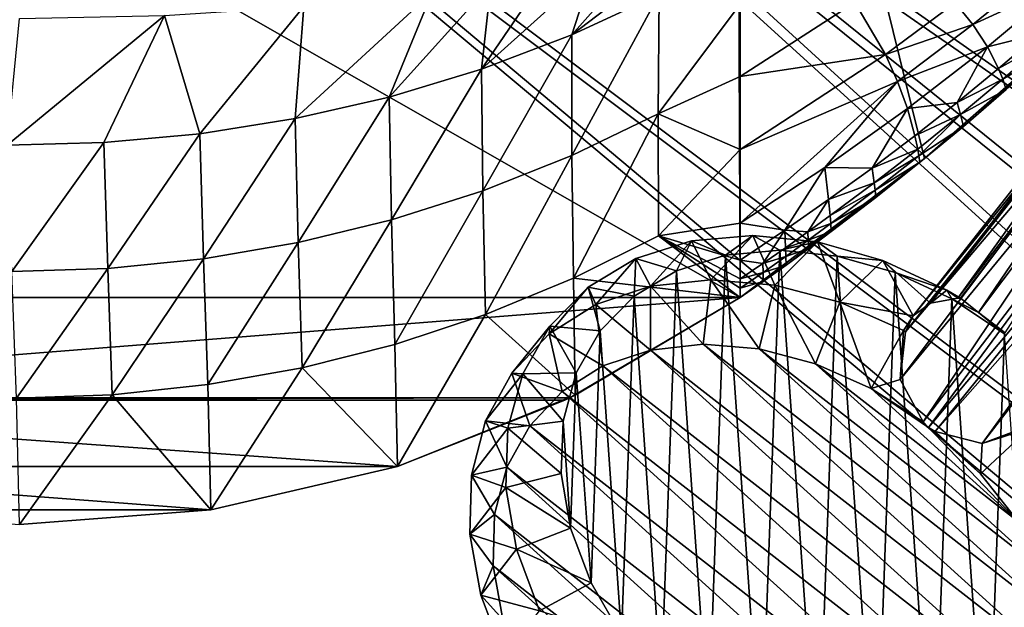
# Model space of a CAD drawing. Header units: metres. Extents: x -904 to 0, y -908 to 0.
# Tile 75 of 136: x -447 to -259, y -267 to -155. Entities that reach past the tile are written whole.
import ezdxf

# ---------------------------------------------------------------- set-up
doc = ezdxf.new("R2010")
doc.units = ezdxf.units.M

msp = doc.modelspace()

# ---------------------------------------------------------------- linework, layer by layer
at = {"layer": 'top'}
for points in [[(-570.15863, -58.565701, 661.240173), (-309.111755, -207.702347, 657.334961), (-309.819092, -35.76218, 661.837402)], [(-309.111755, -207.702347, 657.334961), (-273.930634, -181.154114, 658.030212), (-309.819092, -35.76218, 661.837402)], [(-309.819092, -35.76218, 661.837402), (-273.930634, -181.154114, 658.030212), (-240.85585, -152.154388, 658.789612)], [(-570.15863, -58.565701, 661.240173), (-584.097839, -207.702347, 657.334961), (-309.111755, -207.702347, 657.334961)], [(-341.236298, -157.586411, 363.115509), (-329.049408, -143.772125, 330.279114), (-322.136627, -143.034058, 342.335907)], [(-341.236298, -157.586411, 363.115509), (-322.136627, -143.034058, 342.335907), (-324.555908, -149.836288, 365.081757)], [(-337.170227, -144.932159, 319.061798), (-329.049408, -143.772125, 330.279114), (-341.236298, -157.586411, 363.115509)], [(-264.694885, -155.618774, 542.663818), (-268.110504, -151.477692, 514.487366), (-250.743134, -144.240845, 541.375)], [(-264.694885, -155.618774, 542.663818), (-250.743134, -144.240845, 541.375), (-247.087906, -147.443512, 570.045776)], [(-358.464569, -164.121414, 361.487946), (-346.419006, -146.364868, 308.79834), (-337.170227, -144.932159, 319.061798)], [(-358.464569, -164.121414, 361.487946), (-337.170227, -144.932159, 319.061798), (-341.236298, -157.586411, 363.115509)], [(-356.689789, -147.914658, 299.58197), (-346.419006, -146.364868, 308.79834), (-358.464569, -164.121414, 361.487946)], [(-367.862183, -149.460907, 291.483978), (-356.689789, -147.914658, 299.58197), (-376.10379, -169.440079, 360.198151)], [(-376.10379, -169.440079, 360.198151), (-356.689789, -147.914658, 299.58197), (-358.464569, -164.121414, 361.487946)], [(-261.919159, -159.82811, 570.942078), (-264.694885, -155.618774, 542.663818), (-247.087906, -147.443512, 570.045776)], [(-261.919159, -159.82811, 570.942078), (-247.087906, -147.443512, 570.045776), (-251.982056, -157.385849, 599.074341)], [(-392.39978, -152.15448, 278.844421), (-367.862183, -149.460907, 291.483978), (-394.051117, -173.543076, 359.244873)], [(-394.051117, -173.543076, 359.244873), (-367.862183, -149.460907, 291.483978), (-376.10379, -169.440079, 360.198151)], [(-341.236298, -157.586411, 363.115509), (-324.555908, -149.836288, 365.081757), (-341.221985, -180.567749, 453.232239)], [(-324.555908, -149.836288, 365.081757), (-324.773163, -172.646378, 455.247742), (-341.221985, -180.567749, 453.232239)], [(-324.555908, -149.836288, 365.081757), (-309.104675, -151.719986, 409.813141), (-324.773163, -172.646378, 455.247742)], [(-418.990082, -153.904648, 271.165344), (-392.39978, -152.15448, 278.844421), (-412.229462, -176.432251, 358.626953)], [(-412.229462, -176.432251, 358.626953), (-392.39978, -152.15448, 278.844421), (-394.051117, -173.543076, 359.244873)], [(-309.104675, -151.719986, 409.813141), (-309.104645, -165.512878, 464.818054), (-324.773163, -172.646378, 455.247742)], [(-309.104645, -165.512878, 464.818054), (-309.104675, -151.719986, 409.813141), (-287.255005, -151.422043, 460.617676)], [(-281.394989, -161.315369, 516.115173), (-309.104645, -165.512878, 464.818054), (-287.255005, -151.422043, 460.617676)], [(-281.394989, -161.315369, 516.115173), (-287.255005, -151.422043, 460.617676), (-268.110504, -151.477692, 514.487366)], [(-264.694885, -155.618774, 542.663818), (-281.394989, -161.315369, 516.115173), (-268.110504, -151.477692, 514.487366)], [(-273.930634, -181.154114, 658.030212), (-266.52301, -175.025436, 627.738831), (-240.85585, -152.154388, 658.789612)], [(-266.52301, -175.025436, 627.738831), (-258.34729, -168.024017, 627.738831), (-240.85585, -152.154388, 658.789612)], [(-446.608368, -154.483658, 268.590515), (-418.990082, -153.904648, 271.165344), (-448.96402, -178.597061, 358.386292)], [(-418.990082, -153.904648, 271.165344), (-430.561676, -178.114319, 358.341736), (-448.96402, -178.597061, 358.386292)], [(-430.561676, -178.114319, 358.341736), (-418.990082, -153.904648, 271.165344), (-412.229462, -176.432251, 358.626953)], [(-279.089264, -166.452042, 543.951294), (-281.394989, -161.315369, 516.115173), (-264.694885, -155.618774, 542.663818)], [(-261.919159, -159.82811, 570.942078), (-279.089264, -166.452042, 543.951294), (-264.694885, -155.618774, 542.663818)], [(-358.464569, -164.121414, 361.487946), (-341.236298, -157.586411, 363.115509), (-358.211731, -187.319382, 451.542969)], [(-341.236298, -157.586411, 363.115509), (-341.221985, -180.567749, 453.232239), (-358.211731, -187.319382, 451.542969)], [(-261.919159, -159.82811, 570.942078), (-251.982056, -157.385849, 599.074341), (-259.798462, -164.009476, 599.305725)], [(-259.798462, -164.009476, 599.305725), (-251.982056, -157.385849, 599.074341), (-251.04007, -159.168442, 613.3974)], [(-258.988281, -166.050568, 613.514526), (-259.798462, -164.009476, 599.305725), (-251.04007, -159.168442, 613.3974)], [(-251.04007, -159.168442, 613.3974), (-250.293167, -160.872192, 627.738831), (-258.988281, -166.050568, 613.514526)], [(-309.104614, -179.413193, 519.362671), (-309.104645, -165.512878, 464.818054), (-281.394989, -161.315369, 516.115173)], [(-279.089264, -166.452042, 543.951294), (-309.104614, -179.413193, 519.362671), (-281.394989, -161.315369, 516.115173)], [(-277.216827, -171.638611, 571.83728), (-279.089264, -166.452042, 543.951294), (-261.919159, -159.82811, 570.942078)], [(-267.735199, -170.484665, 599.536926), (-277.216827, -171.638611, 571.83728), (-261.919159, -159.82811, 570.942078)], [(-267.735199, -170.484665, 599.536926), (-261.919159, -159.82811, 570.942078), (-259.798462, -164.009476, 599.305725)], [(-250.293167, -160.872192, 627.738831), (-258.34729, -168.024017, 627.738831), (-258.988281, -166.050568, 613.514526)], [(-376.10379, -169.440079, 360.198151), (-358.464569, -164.121414, 361.487946), (-375.648926, -192.873444, 450.186615)], [(-358.464569, -164.121414, 361.487946), (-358.211731, -187.319382, 451.542969), (-375.648926, -192.873444, 450.186615)], [(-267.735199, -170.484665, 599.536926), (-259.798462, -164.009476, 599.305725), (-258.988281, -166.050568, 613.514526)], [(-324.773163, -172.646378, 455.247742), (-309.104645, -165.512878, 464.818054), (-309.104614, -179.413193, 519.362671)], [(-292.954742, -182.857666, 572.731201), (-309.104614, -193.468918, 573.622925), (-279.089264, -166.452042, 543.951294)], [(-309.104614, -193.468918, 573.622925), (-309.104614, -179.413193, 519.362671), (-279.089264, -166.452042, 543.951294)], [(-292.954742, -182.857666, 572.731201), (-279.089264, -166.452042, 543.951294), (-277.216827, -171.638611, 571.83728)], [(-267.057831, -172.782898, 613.631592), (-267.735199, -170.484665, 599.536926), (-258.988281, -166.050568, 613.514526)], [(-258.988281, -166.050568, 613.514526), (-258.34729, -168.024017, 627.738831), (-267.057831, -172.782898, 613.631592)], [(-258.34729, -168.024017, 627.738831), (-266.52301, -175.025436, 627.738831), (-267.057831, -172.782898, 613.631592)], [(-394.051117, -173.543076, 359.244873), (-376.10379, -169.440079, 360.198151), (-393.444427, -197.208252, 449.168274)], [(-376.10379, -169.440079, 360.198151), (-375.648926, -192.873444, 450.186615), (-393.444427, -197.208252, 449.168274)], [(-275.789124, -176.809235, 599.768005), (-277.216827, -171.638611, 571.83728), (-267.735199, -170.484665, 599.536926)], [(-267.057831, -172.782898, 613.631592), (-275.789124, -176.809235, 599.768005), (-267.735199, -170.484665, 599.536926)], [(-341.221985, -180.567749, 453.232239), (-324.773163, -172.646378, 455.247742), (-340.932739, -204.014221, 543.223694)], [(-340.932739, -204.014221, 543.223694), (-324.773163, -172.646378, 455.247742), (-324.696655, -195.92572, 545.287109)], [(-324.773163, -172.646378, 455.247742), (-309.104614, -179.413193, 519.362671), (-324.696655, -195.92572, 545.287109)], [(-283.956726, -182.980911, 599.998901), (-292.954742, -182.857666, 572.731201), (-277.216827, -171.638611, 571.83728)], [(-283.956726, -182.980911, 599.998901), (-277.216827, -171.638611, 571.83728), (-275.789124, -176.809235, 599.768005)], [(-275.245483, -179.363235, 613.748535), (-275.789124, -176.809235, 599.768005), (-267.057831, -172.782898, 613.631592)], [(-275.016815, -180.625687, 620.742432), (-275.245483, -179.363235, 613.748535), (-267.057831, -172.782898, 613.631592)], [(-267.057831, -172.782898, 613.631592), (-266.52301, -175.025436, 627.738831), (-275.016815, -180.625687, 620.742432)], [(-412.229462, -176.432251, 358.626953), (-394.051117, -173.543076, 359.244873), (-411.512024, -200.305603, 448.492157)], [(-394.051117, -173.543076, 359.244873), (-393.444427, -197.208252, 449.168274), (-411.512024, -200.305603, 448.492157)], [(-430.561676, -178.114319, 358.341736), (-412.229462, -176.432251, 358.626953), (-429.760437, -202.148529, 448.161987)], [(-412.229462, -176.432251, 358.626953), (-411.512024, -200.305603, 448.492157), (-429.760437, -202.148529, 448.161987)], [(-266.52301, -175.025436, 627.738831), (-274.817139, -181.874252, 627.738831), (-275.016815, -180.625687, 620.742432)], [(-274.817139, -181.874252, 627.738831), (-266.52301, -175.025436, 627.738831), (-273.930634, -181.154114, 658.030212)], [(-448.96402, -178.597061, 358.386292), (-430.561676, -178.114319, 358.341736), (-448.096161, -202.72319, 448.180695)], [(-430.561676, -178.114319, 358.341736), (-429.760437, -202.148529, 448.161987), (-448.096161, -202.72319, 448.180695)], [(-275.245483, -179.363235, 613.748535), (-283.956726, -182.980911, 599.998901), (-275.789124, -176.809235, 599.768005)], [(-324.696655, -195.92572, 545.287109), (-309.104614, -179.413193, 519.362671), (-309.104614, -193.468918, 573.622925)], [(-283.956726, -182.980911, 599.998901), (-275.245483, -179.363235, 613.748535), (-283.547729, -185.789246, 613.865417)], [(-283.547729, -185.789246, 613.865417), (-275.245483, -179.363235, 613.748535), (-275.016815, -180.625687, 620.742432)], [(-358.211731, -187.319382, 451.542969), (-341.221985, -180.567749, 453.232239), (-357.733429, -210.928574, 541.487976)], [(-357.733429, -210.928574, 541.487976), (-341.221985, -180.567749, 453.232239), (-340.932739, -204.014221, 543.223694)], [(-309.111755, -207.702347, 657.334961), (-300.373444, -201.481506, 627.738892), (-273.930634, -181.154114, 658.030212)], [(-300.373444, -201.481506, 627.738892), (-296.0466, -198.313126, 627.738892), (-273.930634, -181.154114, 658.030212)], [(-273.930634, -181.154114, 658.030212), (-296.0466, -198.313126, 627.738892), (-291.746124, -195.104599, 627.738892)], [(-291.746124, -195.104599, 627.738892), (-283.226105, -188.568115, 627.738892), (-273.930634, -181.154114, 658.030212)], [(-283.375916, -187.183502, 620.801147), (-283.547729, -185.789246, 613.865417), (-275.016815, -180.625687, 620.742432)], [(-275.016815, -180.625687, 620.742432), (-274.817139, -181.874252, 627.738831), (-283.375916, -187.183502, 620.801147)], [(-274.817139, -181.874252, 627.738831), (-283.226105, -188.568115, 627.738892), (-283.375916, -187.183502, 620.801147)], [(-283.226105, -188.568115, 627.738892), (-274.817139, -181.874252, 627.738831), (-273.930634, -181.154114, 658.030212)], [(-309.104614, -193.468918, 573.622925), (-292.954742, -182.857666, 572.731201), (-300.618011, -194.85643, 600.460083)], [(-300.618011, -194.85643, 600.460083), (-292.954742, -182.857666, 572.731201), (-292.234253, -188.997345, 600.229614)], [(-292.954742, -182.857666, 572.731201), (-283.956726, -182.980911, 599.998901), (-292.234253, -188.997345, 600.229614)], [(-292.234253, -188.997345, 600.229614), (-283.956726, -182.980911, 599.998901), (-283.547729, -185.789246, 613.865417)], [(-291.960754, -192.058533, 613.982239), (-292.234253, -188.997345, 600.229614), (-283.547729, -185.789246, 613.865417)], [(-291.960754, -192.058533, 613.982239), (-283.547729, -185.789246, 613.865417), (-283.375916, -187.183502, 620.801147)], [(-375.648926, -192.873444, 450.186615), (-358.211731, -187.319382, 451.542969), (-375.021973, -216.628174, 540.090271)], [(-375.021973, -216.628174, 540.090271), (-358.211731, -187.319382, 451.542969), (-357.733429, -210.928574, 541.487976)], [(-291.846039, -193.584167, 620.859863), (-291.960754, -192.058533, 613.982239), (-283.375916, -187.183502, 620.801147)], [(-283.375916, -187.183502, 620.801147), (-283.226105, -188.568115, 627.738892), (-291.846039, -193.584167, 620.859863)], [(-300.618011, -194.85643, 600.460083), (-292.234253, -188.997345, 600.229614), (-296.207642, -195.133713, 614.040588)], [(-292.234253, -188.997345, 600.229614), (-291.960754, -192.058533, 613.982239), (-296.207642, -195.133713, 614.040588)], [(-283.226105, -188.568115, 627.738892), (-291.746124, -195.104599, 627.738892), (-291.846039, -193.584167, 620.859863)], [(-393.444427, -197.208252, 449.168274), (-375.648926, -192.873444, 450.186615), (-392.713531, -221.08551, 539.037292)], [(-392.713531, -221.08551, 539.037292), (-375.648926, -192.873444, 450.186615), (-375.021973, -216.628174, 540.090271)], [(-309.104614, -193.468918, 573.622925), (-309.104614, -200.556244, 600.689819), (-324.696655, -195.92572, 545.287109)], [(-309.104614, -200.556244, 600.689819), (-309.104614, -193.468918, 573.622925), (-300.618011, -194.85643, 600.460083)], [(-296.207642, -195.133713, 614.040588), (-291.960754, -192.058533, 613.982239), (-291.846039, -193.584167, 620.859863)], [(-309.104614, -200.556244, 600.689819), (-300.618011, -194.85643, 600.460083), (-304.779999, -201.164001, 614.157166)], [(-304.779999, -201.164001, 614.157166), (-300.618011, -194.85643, 600.460083), (-300.480865, -198.168945, 614.098877)], [(-300.618011, -194.85643, 600.460083), (-296.207642, -195.133713, 614.040588), (-300.480865, -198.168945, 614.098877)], [(-300.480865, -198.168945, 614.098877), (-296.207642, -195.133713, 614.040588), (-296.121552, -196.724869, 620.88916)], [(-296.121552, -196.724869, 620.88916), (-296.207642, -195.133713, 614.040588), (-291.846039, -193.584167, 620.859863)], [(-291.846039, -193.584167, 620.859863), (-291.746124, -195.104599, 627.738892), (-296.121552, -196.724869, 620.88916)], [(-291.746124, -195.104599, 627.738892), (-296.0466, -198.313126, 627.738892), (-296.121552, -196.724869, 620.88916)], [(-411.512024, -200.305603, 448.492157), (-393.444427, -197.208252, 449.168274), (-410.714813, -224.28302, 538.333008)], [(-410.714813, -224.28302, 538.333008), (-393.444427, -197.208252, 449.168274), (-392.713531, -221.08551, 539.037292)], [(-309.104614, -207.697006, 627.738892), (-340.932739, -204.014221, 543.223694), (-324.696655, -195.92572, 545.287109)], [(-309.104614, -200.556244, 600.689819), (-309.104614, -204.118515, 614.214905), (-324.696655, -195.92572, 545.287109)], [(-324.696655, -195.92572, 545.287109), (-309.104614, -204.118515, 614.214905), (-309.104614, -205.905502, 620.976501)], [(-309.104614, -205.905502, 620.976501), (-309.104614, -207.697006, 627.738892), (-324.696655, -195.92572, 545.287109)], [(-300.423431, -199.8255, 620.918457), (-300.480865, -198.168945, 614.098877), (-296.121552, -196.724869, 620.88916)], [(-296.121552, -196.724869, 620.88916), (-296.0466, -198.313126, 627.738892), (-300.423431, -199.8255, 620.918457)], [(-304.779999, -201.164001, 614.157166), (-300.480865, -198.168945, 614.098877), (-300.423431, -199.8255, 620.918457)], [(-296.0466, -198.313126, 627.738892), (-300.373444, -201.481506, 627.738892), (-300.423431, -199.8255, 620.918457)], [(-429.760437, -202.148529, 448.161987), (-411.512024, -200.305603, 448.492157), (-428.922485, -226.207626, 537.980042)], [(-428.922485, -226.207626, 537.980042), (-411.512024, -200.305603, 448.492157), (-410.714813, -224.28302, 538.333008)], [(-309.104614, -204.118515, 614.214905), (-309.104614, -200.556244, 600.689819), (-304.779999, -201.164001, 614.157166)], [(-304.751251, -202.885834, 620.947754), (-304.779999, -201.164001, 614.157166), (-300.423431, -199.8255, 620.918457)], [(-300.423431, -199.8255, 620.918457), (-300.373444, -201.481506, 627.738892), (-304.751251, -202.885834, 620.947754)], [(-448.096161, -202.72319, 448.180695), (-429.760437, -202.148529, 448.161987), (-447.231995, -226.849548, 537.980042)], [(-447.231995, -226.849548, 537.980042), (-429.760437, -202.148529, 448.161987), (-428.922485, -226.207626, 537.980042)], [(-304.726257, -204.609543, 627.738892), (-300.373444, -201.481506, 627.738892), (-309.111755, -207.702347, 657.334961)], [(-309.104614, -204.118515, 614.214905), (-304.779999, -201.164001, 614.157166), (-304.751251, -202.885834, 620.947754)], [(-304.751251, -202.885834, 620.947754), (-304.726257, -204.609543, 627.738892), (-309.104614, -205.905502, 620.976501)], [(-309.104614, -205.905502, 620.976501), (-309.104614, -204.118515, 614.214905), (-304.751251, -202.885834, 620.947754)], [(-300.373444, -201.481506, 627.738892), (-304.726257, -204.609543, 627.738892), (-304.751251, -202.885834, 620.947754)], [(-340.593079, -226.294678, 627.738281), (-357.733429, -210.928574, 541.487976), (-340.932739, -204.014221, 543.223694)], [(-309.104614, -207.697006, 627.738892), (-340.593079, -226.294678, 627.738281), (-340.932739, -204.014221, 543.223694)], [(-309.104614, -207.697006, 627.738892), (-304.726257, -204.609543, 627.738892), (-309.111755, -207.702347, 657.334961)], [(-304.726257, -204.609543, 627.738892), (-309.104614, -207.697006, 627.738892), (-309.104614, -205.905502, 620.976501)], [(-584.097839, -207.702347, 657.334961), (-551.595825, -226.793518, 656.835022), (-309.111755, -207.702347, 657.334961)], [(-309.111755, -207.702347, 657.334961), (-551.595825, -226.793518, 656.835022), (-341.612823, -226.793167, 656.835022)], [(-309.111755, -207.702347, 657.334961), (-341.612823, -226.793167, 656.835022), (-340.593079, -226.294678, 656.873169)], [(-340.593079, -226.294678, 627.738281), (-309.104614, -207.697006, 627.738892), (-309.111755, -207.702347, 657.334961)], [(-340.593079, -226.294678, 627.738281), (-309.111755, -207.702347, 657.334961), (-340.593079, -226.294678, 656.873169)], [(-374.534302, -239.891342, 627.738281), (-375.021973, -216.628174, 540.090271), (-357.733429, -210.928574, 541.487976)], [(-340.593079, -226.294678, 627.738281), (-374.534302, -239.891342, 627.738281), (-357.733429, -210.928574, 541.487976)], [(-375.021973, -216.628174, 540.090271), (-374.534302, -239.891342, 627.738281), (-392.713531, -221.08551, 539.037292)], [(-392.713531, -221.08551, 539.037292), (-410.146484, -248.177063, 627.738281), (-410.714813, -224.28302, 538.333008)], [(-374.534302, -239.891342, 627.738281), (-410.146484, -248.177063, 627.738281), (-392.713531, -221.08551, 539.037292)], [(-410.146484, -248.177063, 627.738281), (-428.922485, -226.207626, 537.980042), (-410.714813, -224.28302, 538.333008)], [(-551.595825, -226.793518, 656.835022), (-550.600037, -227.274872, 656.822449), (-341.612823, -226.793167, 656.835022)], [(-341.612823, -226.793167, 656.835022), (-550.600037, -227.274872, 656.822449), (-342.608612, -227.274521, 656.822449)], [(-550.600037, -227.274872, 656.822449), (-374.534271, -239.891449, 656.492065), (-342.608612, -227.274521, 656.822449)], [(-550.600037, -227.274872, 656.822449), (-518.673462, -239.892044, 656.492065), (-374.534271, -239.891449, 656.492065)], [(-446.603882, -250.96048, 627.738281), (-447.231995, -226.849548, 537.980042), (-428.922485, -226.207626, 537.980042)], [(-410.146484, -248.177063, 627.738281), (-446.603882, -250.96048, 627.738281), (-428.922485, -226.207626, 537.980042)], [(-340.593079, -226.294678, 627.738281), (-342.608612, -227.274521, 656.822449), (-374.534302, -239.891342, 627.738281)], [(-342.608612, -227.274521, 656.822449), (-374.534271, -239.891449, 656.492065), (-374.534302, -239.891342, 627.738281)], [(-341.612823, -226.793167, 656.835022), (-342.608612, -227.274521, 656.822449), (-340.593079, -226.294678, 627.738281)], [(-340.593079, -226.294678, 656.873169), (-341.612823, -226.793167, 656.835022), (-340.593079, -226.294678, 627.738281)], [(-518.673462, -239.892044, 656.492065), (-410.146606, -248.176208, 656.275085), (-374.534271, -239.891449, 656.492065)], [(-518.673462, -239.892044, 656.492065), (-483.060913, -248.176498, 656.275085), (-410.146606, -248.176208, 656.275085)], [(-374.534271, -239.891449, 656.492065), (-410.146606, -248.176208, 656.275085), (-410.146484, -248.177063, 627.738281)], [(-374.534302, -239.891342, 627.738281), (-374.534271, -239.891449, 656.492065), (-410.146484, -248.177063, 627.738281)], [(-483.060913, -248.176498, 656.275085), (-446.603882, -250.96019, 656.202209), (-410.146606, -248.176208, 656.275085)], [(-410.146484, -248.177063, 627.738281), (-410.146606, -248.176208, 656.275085), (-446.603882, -250.96048, 627.738281)], [(-410.146606, -248.176208, 656.275085), (-446.603882, -250.96019, 656.202209), (-446.603882, -250.96048, 627.738281)]]:
    msp.add_3dface(points, dxfattribs=at)
at = {"layer": 'top0123414'}
for points in [[(-267.562469, -207.784882, 1946.052246), (-221.714661, -143.82843, 1820.360352), (-272.791534, -208.738678, 1942.508301)], [(-221.714661, -143.82843, 1820.360352), (-225.445755, -146.601959, 1817.338501), (-272.791534, -208.738678, 1942.508301)], [(-267.098022, -207.797089, 1946.276245), (-217.695145, -143.00235, 1822.432251), (-267.562469, -207.784882, 1946.052246)], [(-217.695145, -143.00235, 1822.432251), (-221.714661, -143.82843, 1820.360352), (-267.562469, -207.784882, 1946.052246)], [(-217.695145, -143.00235, 1822.432251), (-267.098022, -207.797089, 1946.276245), (-263.620544, -210.537292, 1951.474365)], [(-213.360245, -143.625961, 1823.837646), (-217.695145, -143.00235, 1822.432251), (-263.620544, -210.537292, 1951.474365)], [(-213.360245, -143.625961, 1823.837646), (-263.620544, -210.537292, 1951.474365), (-258.582336, -214.410187, 1953.719116)], [(-272.791534, -208.738678, 1942.508301), (-225.445755, -146.601959, 1817.338501), (-276.132813, -211.163605, 1938.293579)], [(-225.445755, -146.601959, 1817.338501), (-227.311584, -150.828873, 1814.272827), (-276.132813, -211.163605, 1938.293579)], [(-276.132813, -211.163605, 1938.293579), (-227.311584, -150.828873, 1814.272827), (-277.546234, -214.1996, 1934.21936)], [(-227.311584, -150.828873, 1814.272827), (-227.19043, -154.884613, 1812.10144), (-277.546234, -214.1996, 1934.21936)], [(-277.546234, -214.1996, 1934.21936), (-227.19043, -154.884613, 1812.10144), (-278.569214, -223.336121, 1932.990601)], [(-227.19043, -154.884613, 1812.10144), (-225.569611, -158.897018, 1810.557983), (-278.569214, -223.336121, 1932.990601)], [(-278.569214, -223.336121, 1932.990601), (-225.569611, -158.897018, 1810.557983), (-274.192383, -231.418243, 1932.031006)], [(-225.569611, -158.897018, 1810.557983), (-221.908112, -162.989349, 1809.793213), (-274.192383, -231.418243, 1932.031006)], [(-274.192383, -231.418243, 1932.031006), (-221.908112, -162.989349, 1809.793213), (-273.170868, -232.484726, 1932.188232)], [(-217.025116, -165.55397, 1810.356934), (-273.170868, -232.484726, 1932.188232), (-221.908112, -162.989349, 1809.793213)], [(-271.892334, -233.21019, 1931.976807), (-273.170868, -232.484726, 1932.188232), (-217.025116, -165.55397, 1810.356934)], [(-212.695007, -166.177902, 1811.760254), (-271.892334, -233.21019, 1931.976807), (-217.025116, -165.55397, 1810.356934)], [(-262.9617, -235.49585, 1932.623291), (-271.892334, -233.21019, 1931.976807), (-212.695007, -166.177902, 1811.760254)], [(-254.319458, -232.295456, 1933.672607), (-262.9617, -235.49585, 1932.623291), (-208.670624, -165.351929, 1813.834106)], [(-208.670624, -165.351929, 1813.834106), (-262.9617, -235.49585, 1932.623291), (-212.695007, -166.177902, 1811.760254)], [(-329.023956, -200.2258, 1974.979126), (-321.292053, -202.565018, 1982.900391), (-318.406982, -196.885635, 1966.951294)], [(-329.023956, -200.2258, 1974.979126), (-318.406982, -196.885635, 1966.951294), (-326.227142, -205.535049, 1954.966064)], [(-326.227142, -205.535049, 1954.966064), (-318.406982, -196.885635, 1966.951294), (-314.692322, -204.280655, 1947.834717)], [(-321.292053, -202.565018, 1982.900391), (-311.889435, -199.605774, 1975.790039), (-318.406982, -196.885635, 1966.951294)], [(-318.406982, -196.885635, 1966.951294), (-311.889435, -199.605774, 1975.790039), (-306.70694, -195.823639, 1959.858765)], [(-318.406982, -196.885635, 1966.951294), (-306.70694, -195.823639, 1959.858765), (-314.692322, -204.280655, 1947.834717)], [(-314.692322, -204.280655, 1947.834717), (-306.70694, -195.823639, 1959.858765), (-302.492004, -205.310226, 1941.870361)], [(-311.889435, -199.605774, 1975.790039), (-301.527405, -198.664124, 1969.507813), (-306.70694, -195.823639, 1959.858765)], [(-306.70694, -195.823639, 1959.858765), (-301.527405, -198.664124, 1969.507813), (-294.373474, -197.080643, 1953.973999)], [(-306.70694, -195.823639, 1959.858765), (-294.373474, -197.080643, 1953.973999), (-302.492004, -205.310226, 1941.870361)], [(-302.492004, -205.310226, 1941.870361), (-294.373474, -197.080643, 1953.973999), (-290.088043, -208.584808, 1937.298584)], [(-301.527405, -198.664124, 1969.507813), (-290.604218, -199.77623, 1964.295166), (-294.373474, -197.080643, 1953.973999)], [(-294.373474, -197.080643, 1953.973999), (-290.604218, -199.77623, 1964.295166), (-281.880646, -200.608322, 1949.523438)], [(-294.373474, -197.080643, 1953.973999), (-281.880646, -200.608322, 1949.523438), (-290.088043, -208.584808, 1937.298584)], [(-301.527405, -198.664124, 1969.507813), (-311.889435, -199.605774, 1975.790039), (-305.089417, -296.299652, 2036.85022)], [(-294.308563, -301.31369, 2034.328857), (-301.527405, -198.664124, 1969.507813), (-305.089417, -296.299652, 2036.85022)], [(-290.604218, -199.77623, 1964.295166), (-301.527405, -198.664124, 1969.507813), (-294.308563, -301.31369, 2034.328857)], [(-338.149811, -205.715775, 1983.633789), (-329.373932, -207.428131, 1990.565674), (-329.023956, -200.2258, 1974.979126)], [(-338.149811, -205.715775, 1983.633789), (-329.023956, -200.2258, 1974.979126), (-336.659851, -209.025925, 1962.994385)], [(-336.659851, -209.025925, 1962.994385), (-329.023956, -200.2258, 1974.979126), (-326.227142, -205.535049, 1954.966064)], [(-329.373932, -207.428131, 1990.565674), (-321.292053, -202.565018, 1982.900391), (-329.023956, -200.2258, 1974.979126)], [(-311.889435, -199.605774, 1975.790039), (-321.292053, -202.565018, 1982.900391), (-315.172211, -289.58728, 2037.853149)], [(-305.089417, -296.299652, 2036.85022), (-311.889435, -199.605774, 1975.790039), (-315.172211, -289.58728, 2037.853149)], [(-283.243927, -304.436676, 2030.386108), (-290.604218, -199.77623, 1964.295166), (-294.308563, -301.31369, 2034.328857)], [(-290.604218, -199.77623, 1964.295166), (-279.539612, -202.899399, 1960.352539), (-281.880646, -200.608322, 1949.523438)], [(-279.539612, -202.899399, 1960.352539), (-290.604218, -199.77623, 1964.295166), (-283.243927, -304.436676, 2030.386108)], [(-290.088043, -208.584808, 1937.298584), (-281.880646, -200.608322, 1949.523438), (-276.132813, -211.163605, 1938.293579)], [(-281.880646, -200.608322, 1949.523438), (-279.539612, -202.899399, 1960.352539), (-269.708588, -206.271103, 1946.677856)], [(-281.880646, -200.608322, 1949.523438), (-272.791534, -208.738678, 1942.508301), (-276.132813, -211.163605, 1938.293579)], [(-281.880646, -200.608322, 1949.523438), (-269.708588, -206.271103, 1946.677856), (-272.791534, -208.738678, 1942.508301)], [(-321.292053, -202.565018, 1982.900391), (-329.373932, -207.428131, 1990.565674), (-324.169403, -281.434509, 2037.299316)], [(-315.172211, -289.58728, 2037.853149), (-321.292053, -202.565018, 1982.900391), (-324.169403, -281.434509, 2037.299316)], [(-272.32077, -305.548615, 2025.173462), (-279.539612, -202.899399, 1960.352539), (-283.243927, -304.436676, 2030.386108)], [(-279.539612, -202.899399, 1960.352539), (-268.758789, -207.913574, 1957.831421), (-269.708588, -206.271103, 1946.677856)], [(-268.758789, -207.913574, 1957.831421), (-279.539612, -202.899399, 1960.352539), (-272.32077, -305.548615, 2025.173462)], [(-326.227142, -205.535049, 1954.966064), (-314.692322, -204.280655, 1947.834717), (-316.153748, -216.60054, 1944.991333)], [(-316.153748, -216.60054, 1944.991333), (-314.692322, -204.280655, 1947.834717), (-305.522919, -217.496262, 1939.793213)], [(-314.692322, -204.280655, 1947.834717), (-302.492004, -205.310226, 1941.870361), (-305.522919, -217.496262, 1939.793213)], [(-345.433807, -213.144547, 1992.58252), (-338.149811, -205.715775, 1983.633789), (-345.59552, -214.62114, 1971.615723)], [(-345.59552, -214.62114, 1971.615723), (-338.149811, -205.715775, 1983.633789), (-336.659851, -209.025925, 1962.994385)], [(-345.433807, -213.144547, 1992.58252), (-335.824493, -214.008209, 1998.491455), (-338.149811, -205.715775, 1983.633789)], [(-335.824493, -214.008209, 1998.491455), (-329.373932, -207.428131, 1990.565674), (-338.149811, -205.715775, 1983.633789)], [(-336.659851, -209.025925, 1962.994385), (-326.227142, -205.535049, 1954.966064), (-326.204437, -217.694885, 1951.206055)], [(-326.204437, -217.694885, 1951.206055), (-326.227142, -205.535049, 1954.966064), (-316.153748, -216.60054, 1944.991333)], [(-305.522919, -217.496262, 1939.793213), (-302.492004, -205.310226, 1941.870361), (-294.714355, -220.34819, 1935.808594)], [(-302.492004, -205.310226, 1941.870361), (-290.088043, -208.584808, 1937.298584), (-294.714355, -220.34819, 1935.808594)], [(-269.708588, -206.271103, 1946.677856), (-267.562469, -207.784882, 1946.052246), (-272.791534, -208.738678, 1942.508301)], [(-269.708588, -206.271103, 1946.677856), (-268.758789, -207.913574, 1957.831421), (-267.098022, -207.797089, 1946.276245)], [(-269.708588, -206.271103, 1946.677856), (-267.098022, -207.797089, 1946.276245), (-267.562469, -207.784882, 1946.052246)], [(-329.373932, -207.428131, 1990.565674), (-335.824493, -214.008209, 1998.491455), (-331.735352, -272.154694, 2035.209839)], [(-324.169403, -281.434509, 2037.299316), (-329.373932, -207.428131, 1990.565674), (-331.735352, -272.154694, 2035.209839)], [(-261.958801, -304.606812, 2018.891235), (-268.758789, -207.913574, 1957.831421), (-272.32077, -305.548615, 2025.173462)], [(-268.758789, -207.913574, 1957.831421), (-263.620544, -210.537292, 1951.474365), (-267.098022, -207.797089, 1946.276245)], [(-268.758789, -207.913574, 1957.831421), (-258.67688, -214.625443, 1956.828491), (-263.620544, -210.537292, 1951.474365)], [(-258.67688, -214.625443, 1956.828491), (-268.758789, -207.913574, 1957.831421), (-261.958801, -304.606812, 2018.891235)], [(-345.59552, -214.62114, 1971.615723), (-336.659851, -209.025925, 1962.994385), (-335.294586, -220.7379, 1958.202148)], [(-335.294586, -220.7379, 1958.202148), (-336.659851, -209.025925, 1962.994385), (-326.204437, -217.694885, 1951.206055)], [(-294.714355, -220.34819, 1935.808594), (-290.088043, -208.584808, 1937.298584), (-284.137115, -225.04834, 1933.18811)], [(-290.088043, -208.584808, 1937.298584), (-277.949951, -213.980408, 1934.292725), (-284.137115, -225.04834, 1933.18811)], [(-277.949951, -213.980408, 1934.292725), (-290.088043, -208.584808, 1937.298584), (-276.132813, -211.163605, 1938.293579)], [(-277.546234, -214.1996, 1934.21936), (-277.949951, -213.980408, 1934.292725), (-276.132813, -211.163605, 1938.293579)], [(-258.67688, -214.625443, 1956.828491), (-258.582336, -214.410187, 1953.719116), (-263.620544, -210.537292, 1951.474365)], [(-350.596008, -222.226593, 2001.481445), (-345.433807, -213.144547, 1992.58252), (-352.695923, -222.108917, 1980.503906)], [(-352.695923, -222.108917, 1980.503906), (-345.433807, -213.144547, 1992.58252), (-345.59552, -214.62114, 1971.615723)], [(-350.596008, -222.226593, 2001.481445), (-340.395844, -222.052399, 2006.372925), (-345.433807, -213.144547, 1992.58252)], [(-340.395844, -222.052399, 2006.372925), (-335.824493, -214.008209, 1998.491455), (-345.433807, -213.144547, 1992.58252)], [(-335.824493, -214.008209, 1998.491455), (-340.395844, -222.052399, 2006.372925), (-337.579193, -262.104401, 2031.665039)], [(-331.735352, -272.154694, 2035.209839), (-335.824493, -214.008209, 1998.491455), (-337.579193, -262.104401, 2031.665039)], [(-284.137115, -225.04834, 1933.18811), (-277.949951, -213.980408, 1934.292725), (-278.569214, -223.336121, 1932.990601)], [(-277.949951, -213.980408, 1934.292725), (-277.546234, -214.1996, 1934.21936), (-278.569214, -223.336121, 1932.990601)], [(-352.695923, -222.108917, 1980.503906), (-345.59552, -214.62114, 1971.615723), (-343.08017, -225.61441, 1965.714844)], [(-343.08017, -225.61441, 1965.714844), (-345.59552, -214.62114, 1971.615723), (-335.294586, -220.7379, 1958.202148)], [(-252.556274, -301.6474, 2011.780762), (-258.67688, -214.625443, 1956.828491), (-261.958801, -304.606812, 2018.891235)], [(-335.294586, -220.7379, 1958.202148), (-326.204437, -217.694885, 1951.206055), (-245.856293, -290.418732, 1956.097046)], [(-326.204437, -217.694885, 1951.206055), (-316.153748, -216.60054, 1944.991333), (-245.330795, -280.703033, 1949.302612)], [(-245.856293, -290.418732, 1956.097046), (-326.204437, -217.694885, 1951.206055), (-245.330795, -280.703033, 1949.302612)], [(-245.330795, -280.703033, 1949.302612), (-316.153748, -216.60054, 1944.991333), (-246.905762, -270.551208, 1943.361572)], [(-316.153748, -216.60054, 1944.991333), (-305.522919, -217.496262, 1939.793213), (-246.905762, -270.551208, 1943.361572)], [(-246.905762, -270.551208, 1943.361572), (-305.522919, -217.496262, 1939.793213), (-250.521576, -260.347504, 1938.498779)], [(-305.522919, -217.496262, 1939.793213), (-294.714355, -220.34819, 1935.808594), (-250.521576, -260.347504, 1938.498779)], [(-343.08017, -225.61441, 1965.714844), (-335.294586, -220.7379, 1958.202148), (-248.462372, -299.330566, 1963.487915)], [(-248.462372, -299.330566, 1963.487915), (-335.294586, -220.7379, 1958.202148), (-245.856293, -290.418732, 1956.097046)], [(-250.521576, -260.347504, 1938.498779), (-294.714355, -220.34819, 1935.808594), (-256.041382, -250.478073, 1934.898438)], [(-294.714355, -220.34819, 1935.808594), (-284.137115, -225.04834, 1933.18811), (-256.041382, -250.478073, 1934.898438)], [(-357.692291, -231.205795, 1989.322388), (-352.695923, -222.108917, 1980.503906), (-349.266479, -232.139847, 1973.459839)], [(-357.692291, -231.205795, 1989.322388), (-350.596008, -222.226593, 2001.481445), (-352.695923, -222.108917, 1980.503906)], [(-353.437988, -232.6129, 2009.988647), (-350.596008, -222.226593, 2001.481445), (-357.692291, -231.205795, 1989.322388)], [(-353.437988, -232.6129, 2009.988647), (-342.912292, -231.251572, 2013.907349), (-350.596008, -222.226593, 2001.481445)], [(-349.266479, -232.139847, 1973.459839), (-352.695923, -222.108917, 1980.503906), (-343.08017, -225.61441, 1965.714844)], [(-342.912292, -231.251572, 2013.907349), (-340.395844, -222.052399, 2006.372925), (-350.596008, -222.226593, 2001.481445)], [(-340.395844, -222.052399, 2006.372925), (-342.912292, -231.251572, 2013.907349), (-341.476379, -251.669907, 2026.801147)], [(-337.579193, -262.104401, 2031.665039), (-340.395844, -222.052399, 2006.372925), (-341.476379, -251.669907, 2026.801147)], [(-278.569214, -223.336121, 1932.990601), (-274.192383, -231.418243, 1932.031006), (-284.137115, -225.04834, 1933.18811)], [(-256.041382, -250.478073, 1934.898438), (-284.137115, -225.04834, 1933.18811), (-273.170868, -232.484726, 1932.188232)], [(-284.137115, -225.04834, 1933.18811), (-274.192383, -231.418243, 1932.031006), (-273.170868, -232.484726, 1932.188232)], [(-349.266479, -232.139847, 1973.459839), (-343.08017, -225.61441, 1965.714844), (-253.050369, -307.101227, 1971.195313)], [(-253.050369, -307.101227, 1971.195313), (-343.08017, -225.61441, 1965.714844), (-248.462372, -299.330566, 1963.487915)], [(-360.395477, -241.567429, 1997.737305), (-357.692291, -231.205795, 1989.322388), (-353.619385, -240.067215, 1981.143921)], [(-360.395477, -241.567429, 1997.737305), (-353.437988, -232.6129, 2009.988647), (-357.692291, -231.205795, 1989.322388)], [(-353.850555, -243.904251, 2017.776978), (-353.437988, -232.6129, 2009.988647), (-360.395477, -241.567429, 1997.737305)], [(-353.619385, -240.067215, 1981.143921), (-357.692291, -231.205795, 1989.322388), (-349.266479, -232.139847, 1973.459839)], [(-353.850555, -243.904251, 2017.776978), (-343.27713, -241.252182, 2020.805054), (-353.437988, -232.6129, 2009.988647)], [(-353.619385, -240.067215, 1981.143921), (-349.266479, -232.139847, 1973.459839), (-259.446655, -313.436615, 1978.92749)], [(-343.27713, -241.252182, 2020.805054), (-342.912292, -231.251572, 2013.907349), (-353.437988, -232.6129, 2009.988647)], [(-259.446655, -313.436615, 1978.92749), (-349.266479, -232.139847, 1973.459839), (-253.050369, -307.101227, 1971.195313)], [(-341.476379, -251.669907, 2026.801147), (-342.912292, -231.251572, 2013.907349), (-343.27713, -241.252182, 2020.805054)], [(-271.892334, -233.21019, 1931.976807), (-263.256256, -241.316513, 1932.696655), (-273.170868, -232.484726, 1932.188232)], [(-263.256256, -241.316513, 1932.696655), (-256.041382, -250.478073, 1934.898438), (-273.170868, -232.484726, 1932.188232)], [(-256.041382, -250.478073, 1934.898438), (-263.256256, -241.316513, 1932.696655), (-254.006287, -232.634781, 1933.729126)], [(-254.006287, -232.634781, 1933.729126), (-263.256256, -241.316513, 1932.696655), (-262.9617, -235.49585, 1932.623291)], [(-262.9617, -235.49585, 1932.623291), (-254.319458, -232.295456, 1933.672607), (-254.006287, -232.634781, 1933.729126)], [(-263.256256, -241.316513, 1932.696655), (-271.892334, -233.21019, 1931.976807), (-262.9617, -235.49585, 1932.623291)], [(-355.974121, -249.096466, 1988.476318), (-360.395477, -241.567429, 1997.737305), (-353.619385, -240.067215, 1981.143921)], [(-355.974121, -249.096466, 1988.476318), (-353.619385, -240.067215, 1981.143921), (-267.409119, -318.096924, 1986.391846)], [(-267.409119, -318.096924, 1986.391846), (-353.619385, -240.067215, 1981.143921), (-259.446655, -313.436615, 1978.92749)], [(-360.703186, -252.801605, 2005.430054), (-360.395477, -241.567429, 1997.737305), (-355.974121, -249.096466, 1988.476318)], [(-360.703186, -252.801605, 2005.430054), (-353.850555, -243.904251, 2017.776978), (-360.395477, -241.567429, 1997.737305)], [(-341.476379, -251.669907, 2026.801147), (-343.27713, -241.252182, 2020.805054), (-353.850555, -243.904251, 2017.776978)], [(-351.817841, -255.666687, 2024.547241), (-353.850555, -243.904251, 2017.776978), (-360.703186, -252.801605, 2005.430054)], [(-351.817841, -255.666687, 2024.547241), (-341.476379, -251.669907, 2026.801147), (-353.850555, -243.904251, 2017.776978)], [(-356.241577, -258.885864, 1995.179443), (-360.703186, -252.801605, 2005.430054), (-355.974121, -249.096466, 1988.476318)], [(-356.241577, -258.885864, 1995.179443), (-355.974121, -249.096466, 1988.476318), (-276.636383, -320.905762, 1993.305908)], [(-276.636383, -320.905762, 1993.305908), (-355.974121, -249.096466, 1988.476318), (-267.409119, -318.096924, 1986.391846)], [(-337.579193, -262.104401, 2031.665039), (-341.476379, -251.669907, 2026.801147), (-351.817841, -255.666687, 2024.547241)], [(-358.603729, -264.483063, 2012.109741), (-360.703186, -252.801605, 2005.430054), (-356.241577, -258.885864, 1995.179443)], [(-358.603729, -264.483063, 2012.109741), (-351.817841, -255.666687, 2024.547241), (-360.703186, -252.801605, 2005.430054)], [(-347.417938, -267.448151, 2030.039185), (-351.817841, -255.666687, 2024.547241), (-358.603729, -264.483063, 2012.109741)], [(-347.417938, -267.448151, 2030.039185), (-337.579193, -262.104401, 2031.665039), (-351.817841, -255.666687, 2024.547241)], [(-354.411621, -269.064911, 2000.999634), (-358.603729, -264.483063, 2012.109741), (-356.241577, -258.885864, 1995.179443)], [(-354.411621, -269.064911, 2000.999634), (-356.241577, -258.885864, 1995.179443), (-286.779236, -321.756866, 1999.407837)], [(-286.779236, -321.756866, 1999.407837), (-356.241577, -258.885864, 1995.179443), (-276.636383, -320.905762, 1993.305908)], [(-331.735352, -272.154694, 2035.209839), (-337.579193, -262.104401, 2031.665039), (-347.417938, -267.448151, 2030.039185)], [(-354.176575, -276.169647, 2017.523193), (-358.603729, -264.483063, 2012.109741), (-354.411621, -269.064911, 2000.999634)], [(-354.176575, -276.169647, 2017.523193), (-347.417938, -267.448151, 2030.039185), (-358.603729, -264.483063, 2012.109741)]]:
    msp.add_3dface(points, dxfattribs=at)
at = {"layer": 'top0123458'}
for points in [[(-297.830109, -60.486073, 123.897385), (-264.332214, -57.531643, 123.974747), (-63.008152, -302.295593, 117.565376)], [(-264.332214, -57.531643, 123.974747), (-243.170029, -56.729248, 123.995758), (-63.008152, -302.295593, 117.565376)], [(-262.718689, -60.035652, 126.910202), (-297.25531, -62.855896, 126.836357), (-65.273636, -301.103363, 120.597626)], [(-242.161148, -59.379642, 126.927383), (-262.718689, -60.035652, 126.910202), (-65.273636, -301.103363, 120.597626)], [(-63.008152, -302.295593, 117.565376), (-331.364288, -63.040817, 123.830482), (-297.830109, -60.486073, 123.897385)], [(-398.51358, -66.948952, 123.728142), (-331.364288, -63.040817, 123.830482), (-63.008152, -302.295593, 117.565376)], [(-65.273636, -301.103363, 120.597626), (-297.25531, -62.855896, 126.836357), (-330.992889, -65.251411, 126.773628)], [(-399.405853, -68.984154, 126.67588), (-65.273636, -301.103363, 120.597626), (-330.992889, -65.251411, 126.773628)], [(-465.701691, -69.252586, 123.667824), (-398.51358, -66.948952, 123.728142), (-69.298546, -367.238312, 115.864792)], [(-398.51358, -66.948952, 123.728142), (-66.409767, -334.739563, 116.715805), (-69.298546, -367.238312, 115.864792)], [(-66.409767, -334.739563, 116.715805), (-398.51358, -66.948952, 123.728142), (-63.008152, -302.295593, 117.565376)], [(-71.331543, -367.102356, 118.869377), (-399.405853, -68.984154, 126.67588), (-466.087311, -71.13604, 126.61953)], [(-452.00235, -701.143799, 107.12117), (-465.701691, -69.252586, 123.667824), (-71.672775, -399.771973, 115.012871)], [(-465.701691, -69.252586, 123.667824), (-69.298546, -367.238312, 115.864792), (-71.672775, -399.771973, 115.012871)], [(-71.331543, -367.102356, 118.869377), (-68.556175, -334.272247, 119.729065), (-399.405853, -68.984154, 126.67588)], [(-68.556175, -334.272247, 119.729065), (-65.273636, -301.103363, 120.597626), (-399.405853, -68.984154, 126.67588)], [(-73.597755, -399.508667, 118.02079), (-466.087311, -71.13604, 126.61953), (-452.00235, -703.006531, 110.073418)], [(-73.597755, -399.508667, 118.02079), (-71.331543, -367.102356, 118.869377), (-466.087311, -71.13604, 126.61953)]]:
    msp.add_3dface(points, dxfattribs=at)

doc.saveas('drawing.dxf')
